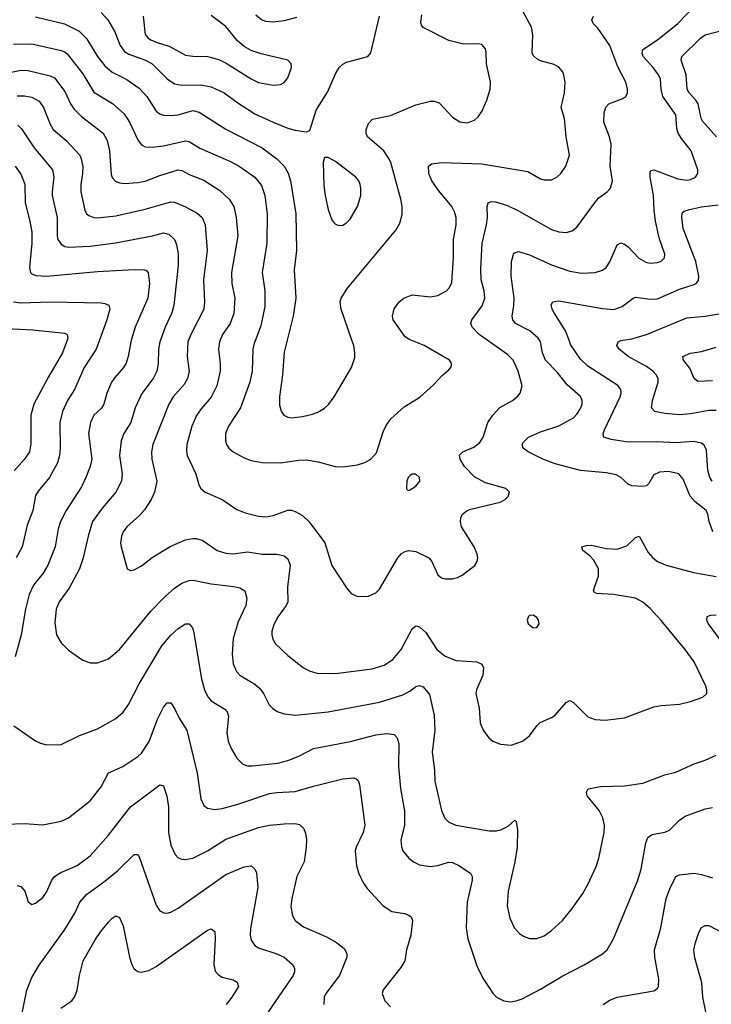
# Model space of a CAD drawing. Header units: inches. Extents: x 990586 to 1117858, y 769490 to 892071.
# Tile 13 of 248: x 1000844 to 1004624, y 866372 to 871750. Entities that reach past the tile are written whole.
import ezdxf

# ---------------------------------------------------------------- set-up
doc = ezdxf.new("R2010")
doc.units = ezdxf.units.IN
doc.header["$MEASUREMENT"] = 0
doc.layers.add('B0806', color=7, linetype='Continuous')
doc.layers.add('B0807', color=7, linetype='Continuous')

msp = doc.modelspace()

# ---------------------------------------------------------------- linework, layer by layer
at = {"layer": 'B0806', "color": 6}
for points, elevation in [([(1001103.7, 870000), (1001078.4, 869930), (1001001.2, 869798.8), (1000921.4, 869650), (1000904.5, 869590), (1000905.8, 869434.2), (1000897, 869390), (1000871.1, 869348.9), (1000814.4, 869285.6)], 3100), ([(1001454.1, 870000), (1001437.7, 869910), (1001425.7, 869874.3), (1001411.7, 869850), (1001363.7, 869796.3), (1001346.2, 869770), (1001320.6, 869710), (1001304.4, 869650), (1001290.9, 869629.1), (1001250, 869590.8), (1001230.2, 869549.8), (1001220.5, 869490), (1001238.7, 869350), (1001229.5, 869310), (1001206.4, 869250), (1001181.5, 869198.5), (1001098.8, 869070), (1001067.7, 869010), (1001055, 868970), (1001038, 868870), (1000997.6, 868770), (1000973.1, 868726.9), (1000918.6, 868661.4), (1000895.8, 868610), (1000875.5, 868530), (1000852.4, 868390), (1000819.2, 868270)], 3300), ([(1001279.8, 870000), (1001261.4, 869950), (1001196.4, 869850), (1001143.7, 869730), (1001105.4, 869670), (1001078, 869610), (1001063.7, 869550), (1001064.4, 869410), (1001060.7, 869370), (1001050.4, 869330), (1001007.2, 869250), (1000944.2, 869175.8), (1000930, 869150.7), (1000915.3, 869070), (1000884.2, 868990), (1000856.9, 868870), (1000825.6, 868810)], 3200), ([(1001614.1, 870000), (1001610.5, 869990), (1001602.9, 869950), (1001601.2, 869870), (1001594.4, 869830), (1001573.8, 869790), (1001511.5, 869708.5), (1001475.6, 869630), (1001451.6, 869550), (1001413, 869490), (1001399.1, 869450), (1001389.6, 869370), (1001404.6, 869270), (1001401.2, 869230), (1001369.3, 869170), (1001296.6, 869083.4), (1001242.4, 869010), (1001217.4, 868930), (1001191.3, 868810), (1001170, 868749.9), (1001114.7, 868645.3), (1001059.3, 868570), (1001042.7, 868530), (1001035.5, 868455.5), (1001044.5, 868390), (1001070, 868346.2), (1001110, 868305.8), (1001190, 868251.9), (1001230, 868236.4), (1001270, 868237.8), (1001330, 868259.7), (1001390, 868310.5), (1001560.9, 868519.1), (1001640, 868600), (1001690, 868645), (1001730, 868672.5), (1001770, 868686.9), (1001791.7, 868688.3), (1001890, 868669), (1002014.7, 868654.7), (1002046.4, 868646.4), (1002074.3, 868630), (1002086.3, 868590), (1002080.8, 868550), (1002038, 868462), (1002010.4, 868370), (1002005.2, 868285.2), (1002010.9, 868230.9), (1002029.5, 868190), (1002046.9, 868170), (1002130, 868121), (1002156.9, 868096.9), (1002176.3, 868070), (1002207.2, 868007.2), (1002227.1, 867987.1), (1002251.7, 867971.7), (1002290, 867958.3), (1002350, 867951.2), (1002530, 867969), (1002810, 868021.5), (1002937.9, 868062.1), (1002977.2, 868082.8), (1003010, 868108.8), (1003030, 868114.2), (1003050, 868105.8), (1003083.7, 868063.7), (1003109.3, 867950), (1003112.2, 867870), (1003097.6, 867750), (1003110.8, 867650), (1003112.5, 867590), (1003149.8, 867429.8), (1003168, 867388), (1003190, 867366.5), (1003227.2, 867350), (1003410, 867318.6), (1003450, 867319.5), (1003474.5, 867325.5), (1003514.3, 867345.7), (1003550, 867376.9), (1003558.3, 867370), (1003564.4, 867324.4), (1003562.5, 867230), (1003549.6, 867150), (1003513.8, 866990), (1003508.9, 866908.9), (1003522.3, 866842.3), (1003548.1, 866788.1), (1003576.9, 866756.9), (1003601.7, 866741.7), (1003630, 866731.7), (1003670, 866730.9), (1003710, 866745.1), (1003750, 866774.2), (1003810.6, 866830), (1003864.5, 866895.5), (1003922.3, 866977.7), (1003951.8, 867030), (1003995.1, 867124.9), (1004009.8, 867170.2), (1004039.3, 867310), (1004040.3, 867350), (1004031.7, 867390), (1004011.8, 867430), (1003945.9, 867510), (1003941.8, 867530), (1003951.8, 867548.2), (1004018.2, 867561.8), (1004150, 867564.4), (1004250, 867579.1), (1004370, 867625), (1004430, 867640.5), (1004530, 867686.2), (1004590, 867705.3), (1004650, 867732.4)], 3400), ([(1001767.2, 870000), (1001763.2, 869990), (1001759.6, 869910), (1001769.9, 869830), (1001762, 869790), (1001742.3, 869757.7), (1001683.2, 869690), (1001658.5, 869650), (1001571.1, 869430), (1001564.4, 869390), (1001566.7, 869350), (1001593.8, 869230), (1001580.7, 869170), (1001563.5, 869130), (1001526.8, 869073.2), (1001498.6, 869041.4), (1001430, 868980.9), (1001410, 868953.1), (1001401.1, 868930), (1001395.8, 868890), (1001397.9, 868870), (1001430.7, 868750.7), (1001450, 868741.7), (1001470, 868745.4), (1001510, 868767.5), (1001568.2, 868811.8), (1001667.1, 868872.9), (1001750, 868908.2), (1001790, 868916.7), (1001810, 868916.3), (1001845.5, 868905.5), (1001923.6, 868850), (1001970, 868835.5), (1002010, 868833.3), (1002090, 868843.4), (1002170, 868831.5), (1002250, 868831.6), (1002290, 868820.9), (1002310, 868804.5), (1002322.1, 868770), (1002308.3, 868650), (1002308.7, 868570), (1002301.3, 868550), (1002257, 868490), (1002234.6, 868450), (1002222.7, 868410), (1002221.9, 868390), (1002226.9, 868366.9), (1002241.7, 868341.7), (1002310, 868277.1), (1002395.9, 868210), (1002431.6, 868191.6), (1002470, 868180.8), (1002570, 868178.1), (1002770, 868204.8), (1002835.3, 868224.7), (1002884.2, 868255.8), (1002928.7, 868310), (1002990, 868422.4), (1003010, 868439.4), (1003030, 868434.7), (1003063.4, 868403.4), (1003124, 868310), (1003170, 868272.8), (1003230, 868250.5), (1003342.4, 868242.4), (1003370.5, 868230), (1003379.4, 868210), (1003375.4, 868170), (1003340.1, 868090), (1003337, 868070), (1003354.8, 867990), (1003361.5, 867910), (1003376.3, 867870), (1003407.7, 867827.7), (1003430, 867809.5), (1003472.1, 867792.1), (1003530, 867788), (1003591.5, 867808.5), (1003630, 867838.2), (1003670, 867892.3), (1003689.4, 867910.6), (1003750, 867937.8), (1003770, 867952), (1003830, 868020.7), (1003850, 868031.9), (1003870, 868020.9), (1003950, 867941.5), (1003990, 867927.8), (1004043.9, 867923.9), (1004150, 867937.3), (1004310, 867996.4), (1004350, 868004.2), (1004450, 868011.3), (1004510, 868025.2), (1004577.3, 868050), (1004598.8, 868070), (1004599.9, 868090), (1004594.1, 868110), (1004530, 868243.1), (1004480.9, 868310), (1004350, 868469), (1004290, 868534.9), (1004250, 868569.2), (1004210, 868590.6), (1004090, 868610.8), (1003995.8, 868615.8), (1003983.6, 868623.6), (1003980.5, 868630), (1003985.6, 868650), (1004007.5, 868710), (1004007.3, 868750), (1003979.7, 868799.7), (1003961, 868821), (1003922.5, 868850), (1003917.3, 868870), (1003941.9, 868878.1), (1003970, 868880.1), (1004050, 868861.3), (1004110, 868858.5), (1004163.2, 868876.8), (1004210, 868921.9), (1004230, 868928.6), (1004279.2, 868839.2), (1004304.5, 868810), (1004330, 868790.5), (1004376.9, 868770), (1004526, 868730), (1004650, 868709.2)], 3500), ([(1001940.4, 870000), (1001936.1, 869990), (1001931.5, 869950), (1001939.9, 869870), (1001939.3, 869830), (1001920.8, 869750), (1001890.9, 869689.1), (1001835.3, 869624.7), (1001810, 869587.6), (1001785.4, 869530), (1001757.5, 869430), (1001755.5, 869395.5), (1001759.3, 869370), (1001806, 869270), (1001823.7, 869210), (1001834.2, 869190), (1001857, 869170), (1001950, 869130), (1002030, 869075.2), (1002075.7, 869055.7), (1002150, 869037.9), (1002190, 869034), (1002230, 869042.6), (1002310, 869070.8), (1002330, 869070.6), (1002350, 869064.7), (1002390, 869041.8), (1002426.6, 869006.6), (1002511.9, 868891.9), (1002549.3, 868769.3), (1002630, 868647.1), (1002656.1, 868616.1), (1002690, 868599.1), (1002750, 868601.3), (1002790, 868619.2), (1002810, 868640.1), (1002910, 868811.1), (1002930, 868833.7), (1002950, 868845.9), (1002968.6, 868850), (1003010, 868844.7), (1003079.3, 868810), (1003096.5, 868790), (1003130, 868717.9), (1003150, 868701.7), (1003170, 868696.4), (1003210, 868696.8), (1003236.9, 868703.1), (1003263.2, 868716.8), (1003331.1, 868768.9), (1003343.5, 868790), (1003347.6, 868810), (1003344.4, 868830), (1003327.4, 868870), (1003259.5, 868979.5), (1003253, 869010), (1003254.8, 869030), (1003264.1, 869050), (1003290, 869069.5), (1003310, 869077.1), (1003470, 869114.6), (1003497.1, 869130), (1003513.4, 869146.6), (1003521.1, 869170), (1003501, 869190), (1003390, 869219.6), (1003330, 869253.4), (1003275, 869310), (1003251, 869350), (1003248.1, 869371.9), (1003265.6, 869390), (1003325.6, 869414.4), (1003358.7, 869441.3), (1003376.8, 869470), (1003403.5, 869550), (1003429.5, 869590.5), (1003468.8, 869631.2), (1003536.9, 869670), (1003563.1, 869690), (1003579, 869710), (1003589.5, 869750), (1003568.9, 869830), (1003541.7, 869890), (1003510, 869920.9), (1003398.5, 870000)], 3600), ([(1002132, 870000), (1002128.2, 869990), (1002117.8, 869950), (1002114.9, 869830), (1002101.9, 869770), (1002051.3, 869630), (1001985.2, 869530), (1001969.6, 869490), (1001968.5, 869450), (1001974.8, 869430), (1001987.8, 869410), (1002010, 869389.5), (1002070, 869356.8), (1002110, 869342.9), (1002170, 869332.4), (1002270, 869329.5), (1002370, 869344.1), (1002410, 869345.4), (1002475.5, 869335.5), (1002569, 869309), (1002610, 869307), (1002690, 869319.1), (1002730, 869332.3), (1002763.7, 869350), (1002795, 869385), (1002830, 869499.2), (1002847, 869533), (1002873.2, 869570), (1002944.5, 869635.5), (1003031.2, 869688.8), (1003105.1, 869754.9), (1003153.5, 869806.5), (1003190, 869837.6), (1003199.8, 869850), (1003205.7, 869870), (1003192.8, 869890), (1003055.4, 869970), (1002981.2, 870000)], 3700), ([(1002306.2, 870000), (1002290, 869933.5), (1002280.7, 869810), (1002264.1, 869690), (1002264.3, 869644.3), (1002272.3, 869612.3), (1002288.1, 869590), (1002310, 869579), (1002330, 869576.3), (1002390, 869582.9), (1002444.7, 869595.3), (1002473.6, 869606.4), (1002510, 869628.9), (1002532.8, 869650), (1002561.9, 869690), (1002657.8, 869850), (1002675.8, 869904.2), (1002676.5, 869930), (1002669.7, 869970), (1002659.3, 870000)], 3800), ([(1004632.3, 868952.3), (1004613.3, 869010), (1004605.7, 869050), (1004596.4, 869070), (1004536.7, 869116.7), (1004508.3, 869148.3), (1004470, 869241.3), (1004446.5, 869270), (1004390, 869282.9), (1004341.4, 869278.6), (1004310, 869263.6), (1004283.3, 869216.7), (1004270, 869204.5), (1004250, 869200.1), (1004190, 869204.2), (1004170, 869213), (1004130, 869249.9), (1004103.3, 869263.3), (1004050, 869275), (1003910, 869287.9), (1003770, 869324.8), (1003703.7, 869350), (1003623, 869390), (1003596.4, 869410), (1003590.7, 869430), (1003596.8, 869443.2), (1003625.4, 869470), (1003690, 869499.9), (1003790, 869532.7), (1003870, 869575.6), (1003890, 869594.7), (1003910, 869626.9), (1003917.7, 869650), (1003918.4, 869670), (1003910, 869691.2), (1003835.7, 869755.7), (1003783.9, 869823.9), (1003718.6, 869890), (1003701.7, 869930), (1003690.7, 869990), (1003684.4, 870000)], 3500), ([(1004629.2, 869229.2), (1004616.6, 869250), (1004604.4, 869290), (1004598.3, 869398.3), (1004585.6, 869425.6), (1004570, 869437.4), (1004525.9, 869445.9), (1004430, 869439.2), (1004330, 869444.7), (1004170, 869442.5), (1004076.3, 869456.3), (1004036.4, 869470), (1004033.6, 869490), (1004039.9, 869510), (1004125.1, 869690), (1004131.3, 869710), (1004130.2, 869730), (1004112.8, 869752.8), (1003950, 869857.1), (1003910, 869895.3), (1003855.4, 869975.4), (1003846.4, 870000)], 3400), ([(1004650, 869614.8), (1004610, 869615.6), (1004510, 869597.3), (1004450, 869591.8), (1004370, 869598.4), (1004316.3, 869610), (1004298.1, 869630), (1004303.5, 869670), (1004333.9, 869770), (1004333, 869790), (1004323.4, 869810), (1004305, 869830), (1004270, 869855.9), (1004169, 869910), (1004120.4, 869950), (1004108.4, 869970), (1004115, 869990), (1004130, 869998.4), (1004141, 870000)], 3300), ([(1004630, 869777.2), (1004550, 869774.2), (1004531.1, 869791.1), (1004507.3, 869847.3), (1004472.2, 869890), (1004468.8, 869910), (1004510, 869929), (1004570, 869938.4), (1004650, 869961.7)], 3200), ([(1004685.9, 868345.9), (1004608.8, 868450), (1004599.4, 868470), (1004601.1, 868490), (1004622.1, 868497.9), (1004650, 868499.9)], 3400), ([(1000812.6, 867892.6), (1000930, 867810.8), (1000957.6, 867797.6), (1000990, 867789.6), (1001070, 867791.2), (1001170, 867841.1), (1001270, 867875.8), (1001370, 867932.8), (1001410, 867966.8), (1001438.7, 868010), (1001496.7, 868123.3), (1001621.8, 868330), (1001670, 868388.7), (1001710, 868424.6), (1001750, 868450.1), (1001770, 868450.1), (1001788.3, 868428.3), (1001793.9, 868410), (1001837.6, 868150), (1001853.2, 868090), (1001871.5, 868051.5), (1001890, 868030.1), (1001964.6, 867984.6), (1001978.3, 867970), (1001985.1, 867945.1), (1001976.3, 867856.3), (1001983.1, 867810), (1001999.7, 867770), (1002030, 867716.4), (1002064.1, 867684.1), (1002090, 867675.4), (1002114.1, 867674.1), (1002254.4, 867690), (1002310, 867704.2), (1002370, 867727.6), (1002450, 867769.5), (1002652.7, 867807.3), (1002790, 867844.1), (1002850, 867851.3), (1002890, 867846.4), (1002907.4, 867827.4), (1002915.6, 867795.6), (1002914.1, 867670), (1002926, 867550), (1002948, 867428), (1002946.7, 867350), (1002927.6, 867267.6), (1002930, 867231.6), (1002938.4, 867210), (1002970.1, 867170), (1002996.6, 867150), (1003030, 867133.7), (1003090, 867124.1), (1003130, 867130.7), (1003188.2, 867148.2), (1003210, 867145.8), (1003244.1, 867130), (1003308.5, 867088.5), (1003317.1, 867070), (1003317.1, 867050), (1003290.6, 866929.4), (1003284.3, 866790), (1003293.3, 866730), (1003342.8, 866582.8), (1003375.3, 866515.3), (1003430, 866432.7), (1003450, 866411.7), (1003490.5, 866390), (1003526, 866386), (1003556.9, 866390), (1003590, 866402.5), (1003690, 866455.3), (1003813.2, 866526.8), (1003930, 866587.2), (1004030, 866647.1), (1004055.1, 866670), (1004090, 866728.7), (1004222.8, 867050), (1004240.5, 867110), (1004266, 867254), (1004277.2, 867282.8), (1004301, 867299), (1004370, 867312.8), (1004396.5, 867323.5), (1004450, 867377.8), (1004480.8, 867399.2), (1004590, 867439.4), (1004630, 867446.6)], 3300), ([(1000770, 867356.2), (1000870, 867360.1), (1000970, 867351.5), (1001070, 867373.1), (1001110, 867390.8), (1001230, 867484), (1001290, 867559.1), (1001330, 867636.5), (1001408.2, 867670), (1001490, 867725.5), (1001510, 867744.6), (1001552, 867808), (1001596.8, 867930), (1001630, 867994.7), (1001650, 868018.5), (1001670, 868018.8), (1001690, 867988.5), (1001715.4, 867935.4), (1001757.7, 867870), (1001814.9, 867634.9), (1001833.5, 867493.5), (1001850, 867457.6), (1001870, 867442.7), (1001910, 867435.5), (1001950, 867440.8), (1002030, 867462.8), (1002210, 867523.3), (1002250, 867529.4), (1002350, 867533.9), (1002450, 867563.6), (1002610, 867602.8), (1002669.8, 867609.8), (1002683.9, 867603.9), (1002693.9, 867593.9), (1002700.9, 867570), (1002731.1, 867350), (1002722, 867310), (1002682.2, 867230), (1002678.2, 867210), (1002684.1, 867130), (1002695.4, 867090), (1002719.9, 867039.9), (1002743.8, 867003.8), (1002830, 866909.5), (1002878.5, 866878.5), (1002947.1, 866867.1), (1002970, 866858.9), (1002982.9, 866850), (1002990.6, 866830), (1002982.3, 866750), (1002958.2, 866670), (1002949, 866610), (1002927.1, 866572.9), (1002830, 866450.6), (1002825.5, 866430), (1002840.2, 866390), (1002870, 866357.7)], 3200), ([(1000830, 867020.6), (1000850, 867015.1), (1000871.5, 866990), (1000890.8, 866930.8), (1000910, 866917.5), (1000930, 866923.5), (1000970, 866955.8), (1000990, 866983.9), (1001018.8, 867050), (1001035.1, 867070), (1001068.2, 867091.8), (1001157.5, 867130), (1001230, 867183.8), (1001330, 867295.4), (1001450, 867450), (1001610, 867571.1), (1001630, 867566), (1001648.6, 867508.6), (1001656.9, 867450), (1001658.2, 867310), (1001670, 867240.5), (1001693.3, 867190), (1001710, 867172.8), (1001730, 867164.3), (1001750, 867162.6), (1001790.4, 867170.4), (1001870, 867211), (1001970, 867274.7), (1002150, 867337.5), (1002210, 867349.7), (1002290, 867357.9), (1002350, 867359.4), (1002373.7, 867353.7), (1002394.3, 867334.3), (1002406, 867306), (1002411.3, 867271.3), (1002409.8, 867230), (1002399.4, 867150), (1002358.7, 867070), (1002330.6, 866950), (1002326.2, 866906.2), (1002335.2, 866855.2), (1002350.1, 866830), (1002394.5, 866794.5), (1002520.7, 866740.7), (1002576, 866710), (1002617.6, 866677.6), (1002632.2, 866650), (1002632.5, 866630), (1002591.8, 866530), (1002517.2, 866430), (1002508.2, 866410), (1002505.6, 866370)], 3100), ([(1000846.6, 866270), (1000883.1, 866450), (1000910, 866519), (1000950, 866586.4), (1001090, 866780.4), (1001145.5, 866870), (1001172.3, 866930), (1001209.2, 866970.8), (1001310, 867043.8), (1001379, 867101), (1001470, 867191.1), (1001490, 867191), (1001497.9, 867177.9), (1001590, 866913.2), (1001610, 866883), (1001631, 866871), (1001650, 866870.4), (1001670, 866876), (1001710, 866897.5), (1001970, 867081.8), (1002070, 867122.7), (1002110, 867128.9), (1002130, 867110.7), (1002138.1, 867090), (1002144.8, 867010), (1002106.2, 866786.2), (1002104, 866750), (1002110, 866721.6), (1002130, 866693.7), (1002150, 866680.7), (1002250, 866647.1), (1002289, 866629), (1002335, 866590), (1002346.8, 866570), (1002346.8, 866550), (1002338.7, 866530), (1002202.3, 866330)], 3000), ([(1004032.7, 866370), (1004070, 866395.2), (1004110, 866411), (1004310, 866445.7), (1004330, 866457.9), (1004336.1, 866470), (1004338.2, 866510), (1004314.6, 866630), (1004313.3, 866670), (1004348.4, 866790), (1004378, 866950), (1004397, 867003), (1004430.9, 867070), (1004450, 867078.3), (1004530, 867087.4), (1004570, 867081.8), (1004630, 867062)], 3200), ([(1001069.5, 866350.5), (1001128.4, 866391.6), (1001145, 866415), (1001158.1, 866450), (1001170.3, 866530), (1001191.1, 866608.9), (1001256.6, 866723.4), (1001287.6, 866770), (1001330, 866819.9), (1001350, 866842.1), (1001370, 866854.3), (1001390, 866846.5), (1001410, 866800.9), (1001444.6, 866630), (1001456.9, 866590), (1001468.1, 866568.1), (1001478.4, 866558.4), (1001490, 866550.4), (1001507.4, 866547.4), (1001550, 866556.3), (1001590, 866578.5), (1001870, 866776.5), (1001890, 866784.6), (1001910, 866770.1), (1001913.2, 866730), (1001904.3, 866590), (1001913.2, 866553.2), (1001930, 866533.1), (1001950, 866520.6), (1002010, 866505.1), (1002032.4, 866492.4), (1002039.3, 866470), (1002004.1, 866410), (1001972.1, 866370)], 2900), ([(1004594.8, 866330), (1004578.5, 866410), (1004571.5, 866490), (1004534.3, 866625.7), (1004529.1, 866670), (1004536.8, 866710), (1004555.2, 866764.8), (1004570, 866792.3), (1004590, 866803.2), (1004610, 866803.2), (1004690, 866761)], 3100)]:
    msp.add_lwpolyline(points, dxfattribs=dict(at, elevation=elevation))
for points, elevation in [([(1002990, 869268.2), (1002978.9, 869261.1), (1002967.2, 869250), (1002960.3, 869230), (1002957.3, 869190), (1002961.6, 869181.6), (1002970, 869179.1), (1002990, 869188.9), (1003010, 869202.7), (1003031.2, 869230), (1003029.7, 869250), (1003010, 869267.1)], 3700), ([(1003650, 868497.6), (1003630, 868495.1), (1003624.2, 868490), (1003618.3, 868470), (1003623.2, 868450), (1003650, 868427.5), (1003670, 868430.3), (1003682.4, 868450), (1003679, 868470), (1003670, 868485.4)], 3600)]:
    msp.add_lwpolyline(points, close=True, dxfattribs=dict(at, elevation=elevation))
at = {"layer": 'B0807', "color": 6}
for points, elevation in [([(1002981.2, 870000), (1002970, 870004.5), (1002950, 870017.5), (1002886.1, 870110), (1002880.8, 870130), (1002890, 870171), (1002918.5, 870210), (1002943.1, 870230), (1002990, 870247.9), (1003090, 870236.8), (1003130, 870244.2), (1003176.6, 870270), (1003193.2, 870286.8), (1003206.1, 870313.9), (1003215.6, 870450), (1003215.9, 870550), (1003229.4, 870630), (1003229.2, 870670), (1003220.9, 870700.9), (1003206.3, 870730), (1003135.4, 870815.4), (1003097.1, 870870), (1003079.6, 870910), (1003079.2, 870950), (1003096.9, 870963), (1003150.3, 870969.7), (1003370, 870963.9), (1003621.4, 870921.4), (1003690, 870881.8), (1003710, 870875.3), (1003750, 870876.5), (1003779.4, 870890), (1003802.5, 870910), (1003828.9, 870950), (1003848.3, 871010), (1003831.2, 871111.2), (1003821, 871210), (1003803.5, 871270), (1003821, 871350), (1003824.9, 871410), (1003815.6, 871455.6), (1003809.4, 871470), (1003791, 871491), (1003765.3, 871505.3), (1003690, 871525.8), (1003670, 871535.7), (1003652.1, 871552.1), (1003644.9, 871570), (1003648.4, 871668.4), (1003641.2, 871710), (1003587.1, 871810)], 3700), ([(1003684.4, 870000), (1003678.2, 870010), (1003631.6, 870051.6), (1003554.6, 870090), (1003539.1, 870110), (1003535.2, 870130), (1003545.1, 870190), (1003546.5, 870230), (1003530, 870350), (1003532.2, 870430), (1003545, 870475), (1003570, 870484), (1003630, 870465.8), (1003750, 870410.4), (1003850, 870376.5), (1003915, 870365), (1003989.7, 870370), (1004030, 870382.1), (1004050, 870396.5), (1004070, 870428.4), (1004110, 870521.1), (1004130, 870532.2), (1004150, 870525.1), (1004170, 870510.5), (1004227.6, 870447.6), (1004266.2, 870426.2), (1004290, 870421.2), (1004330, 870423.7), (1004350, 870431.2), (1004368.1, 870450), (1004369.6, 870470.4), (1004339.6, 870559.6), (1004319.4, 870650), (1004311.4, 870710), (1004308.4, 870790), (1004290.5, 870889.5), (1004290, 870918), (1004294, 870926), (1004310, 870931), (1004441.2, 870881.2), (1004490, 870874.7), (1004510, 870877.7), (1004537.3, 870890), (1004550.1, 870909.9), (1004550.5, 870930), (1004514.9, 871034.9), (1004460.9, 871100.9), (1004442.7, 871130), (1004435.6, 871155.6), (1004431.1, 871231.1), (1004359.9, 871330), (1004350, 871370), (1004345.6, 871425.6), (1004335.9, 871450), (1004307.1, 871490), (1004252.5, 871550), (1004245.8, 871570), (1004250, 871587.7), (1004330, 871640.2), (1004441.4, 871730), (1004530, 871822)], 3500), ([(1000930, 871765.6), (1001088.1, 871728.1), (1001168.3, 871688.3), (1001210, 871647.2), (1001268.9, 871550), (1001310, 871498.2), (1001350, 871463.9), (1001430, 871422.8), (1001496.8, 871376.8), (1001539.1, 871330), (1001590, 871251.4), (1001610, 871236.2), (1001630, 871229.5), (1001670, 871226.3), (1001710, 871230.2), (1001790, 871254.2), (1001825.5, 871245.5), (1001971.5, 871151.5), (1002170, 871050.6), (1002250, 870990), (1002289.9, 870949.9), (1002311.8, 870911.8), (1002324.8, 870870), (1002354, 870690), (1002357.6, 870490), (1002344.3, 870384.3), (1002352.6, 870230), (1002338, 870130), (1002306.2, 870000)], 3800), ([(1001290, 871789.8), (1001325.2, 871750), (1001364.4, 871684.4), (1001393, 871610), (1001416.6, 871576.6), (1001441.4, 871561.4), (1001532.5, 871530), (1001568.1, 871510), (1001650, 871428.1), (1001690, 871400.6), (1001730, 871393.1), (1001834, 871394), (1001890, 871382.8), (1001961.1, 871350), (1002036, 871296), (1002130, 871236.9), (1002230, 871190.4), (1002310, 871157.4), (1002350, 871146.8), (1002410, 871137.8), (1002430, 871145.9), (1002463.7, 871256.3), (1002525.7, 871354.3), (1002570, 871454.1), (1002590, 871488.4), (1002610, 871507.8), (1002630, 871518.8), (1002746.4, 871550), (1002762.9, 871570), (1002810.2, 871770)], 3900), ([(1001518.4, 871770), (1001530.2, 871670), (1001546, 871650), (1001560.6, 871640.6), (1001590, 871626.8), (1001664.5, 871604.5), (1001750, 871557.1), (1001790, 871550.4), (1001870, 871549.7), (1001932.5, 871532.5), (1001973, 871513), (1002110, 871427.5), (1002150, 871408), (1002230, 871393.2), (1002270, 871397.1), (1002290, 871406.9), (1002310, 871433.6), (1002329.6, 871490), (1002327.5, 871510), (1002310, 871529.5), (1002163.7, 871563.7), (1002110, 871582.4), (1002070, 871603.1), (1002034.4, 871634.4), (1001970, 871713.2), (1001890, 871773.9)], 4000), ([(1002357.7, 871762.3), (1002290, 871743.7), (1002230, 871737), (1002190, 871740.7), (1002165.9, 871750), (1002134.3, 871774.3)], 3900), ([(1002659.3, 870000), (1002600.2, 870170), (1002596.5, 870210), (1002601.6, 870230), (1002636.3, 870283.7), (1002900.2, 870599.8), (1002921.8, 870638.2), (1002933.9, 870686.1), (1002934.5, 870730), (1002927.4, 870770), (1002872.1, 870970), (1002858.4, 870998.4), (1002833.4, 871033.4), (1002745.8, 871110), (1002737.9, 871130), (1002738.5, 871150), (1002750, 871183.2), (1002772.2, 871207.8), (1002870, 871227.2), (1003010, 871286.2), (1003090, 871305.3), (1003110, 871304.9), (1003136, 871296), (1003210, 871218.2), (1003250, 871192), (1003290, 871187.4), (1003330, 871202.3), (1003350, 871219), (1003370, 871249.4), (1003397.3, 871310), (1003415, 871370), (1003416.4, 871410), (1003395.3, 871510), (1003393, 871573), (1003390, 871591.1), (1003370, 871614), (1003350, 871618), (1003270, 871617.2), (1003190, 871637.3), (1003050, 871708), (1003040.5, 871720.5), (1003036.3, 871736.3), (1003042.2, 871777.8)], 3800), ([(1003398.5, 870000), (1003356.2, 870030), (1003316.2, 870070), (1003308.9, 870090), (1003315.9, 870110), (1003371.8, 870188.2), (1003385.7, 870230), (1003382.7, 870270), (1003366.9, 870330), (1003364.3, 870390), (1003372.4, 870530), (1003395.9, 870630), (1003400.2, 870670), (1003398.8, 870730), (1003404.5, 870750), (1003422.7, 870757.3), (1003444.1, 870755.9), (1003510, 870735.1), (1003570, 870706.3), (1003750, 870604.2), (1003790, 870591.1), (1003830, 870588.1), (1003862.8, 870597.2), (1003890, 870617.4), (1003996.4, 870763.6), (1004010, 870778.1), (1004055.3, 870810), (1004073.2, 870830), (1004083.4, 870870), (1004071, 870950), (1004076, 871070), (1004067.9, 871110), (1004036.2, 871190), (1004038.6, 871241.4), (1004047.8, 871272.2), (1004064.4, 871290), (1004141, 871319), (1004157.3, 871330), (1004166.4, 871350), (1004166.8, 871370), (1004156.4, 871410), (1004113.2, 871493.2), (1004068.8, 871608.8), (1004003.8, 871703.8), (1003977.6, 871730), (1003970.7, 871750), (1003980.3, 871770)], 3600), ([(1004652.8, 871110), (1004575.4, 871195.4), (1004568.6, 871210), (1004551.9, 871290), (1004540.4, 871310), (1004503.5, 871350), (1004492.7, 871370), (1004486.2, 871450), (1004459, 871530), (1004463.2, 871550), (1004565, 871650), (1004590, 871668.1), (1004703.8, 871696.2)], 3400), ([(1000810, 871617.3), (1000910, 871619.2), (1001070, 871582.4), (1001090, 871574.8), (1001103.6, 871563.6), (1001190, 871454.9), (1001250, 871354.2), (1001352, 871292), (1001415.5, 871235.5), (1001444.9, 871190), (1001490.7, 871090.7), (1001510, 871067.6), (1001530, 871056.7), (1001570, 871053.6), (1001630, 871061.6), (1001750, 871088.1), (1001770, 871085.2), (1001829.1, 871049.1), (1001995.5, 870975.5), (1002043.3, 870950), (1002129, 870890), (1002165.5, 870845.5), (1002183.6, 870790), (1002195.7, 870690), (1002195.5, 870530), (1002169.5, 870370), (1002183.6, 870270), (1002183.3, 870183.3), (1002161.8, 870078.2), (1002132, 870000)], 3700), ([(1000790, 871461.9), (1000850, 871475.4), (1000890, 871473.4), (1001010, 871444.6), (1001033.7, 871433.7), (1001090, 871357.8), (1001121.5, 871290), (1001140.9, 871260.9), (1001182.3, 871222.3), (1001301, 871130), (1001321.5, 871090), (1001334.8, 871034.8), (1001344.6, 870904.6), (1001350, 870889.1), (1001368.4, 870868.4), (1001390, 870859.3), (1001415.8, 870855.8), (1001490, 870860.9), (1001530, 870868.8), (1001610, 870899.4), (1001710, 870929.7), (1001730, 870927.4), (1001770, 870905.5), (1001850, 870872.9), (1001937.3, 870817.3), (1001989.1, 870770), (1002014, 870730), (1002027.3, 870670), (1002036, 870570), (1002000.9, 870370), (1002003.5, 870310), (1002019, 870230), (1002013.8, 870146.2), (1001995, 870090), (1001953.3, 870030), (1001940.4, 870000)], 3600), ([(1000830, 871334), (1000870, 871334.3), (1000910, 871326.4), (1000950, 871305.7), (1000973.8, 871270), (1001010, 871179.9), (1001027.8, 871150), (1001098.3, 871090), (1001172.2, 871010), (1001180.9, 870990), (1001188.4, 870948.4), (1001187.8, 870910), (1001178.3, 870850), (1001178.5, 870810), (1001200.5, 870710), (1001210, 870690), (1001221.3, 870681.3), (1001249.9, 870669.9), (1001270, 870668.5), (1001370, 870679.7), (1001530, 870714.5), (1001670, 870755.8), (1001690, 870753.2), (1001750, 870728.7), (1001814.2, 870694.2), (1001840.9, 870670), (1001858.2, 870630), (1001869.1, 870490), (1001848.5, 870330), (1001853.8, 870210), (1001850.4, 870170), (1001779.2, 870030), (1001767.2, 870000)], 3500), ([(1000834, 871174), (1000853.5, 871153.5), (1000923.2, 871050), (1001024, 870930), (1001031.2, 870890), (1001020.9, 870810), (1001022.3, 870790), (1001049.7, 870670), (1001049, 870569), (1001053.3, 870550), (1001070, 870524.1), (1001090, 870512.3), (1001110, 870508.2), (1001230, 870512.6), (1001368.3, 870531.7), (1001570, 870569.1), (1001630, 870586), (1001659.1, 870579.1), (1001689.8, 870550), (1001701.9, 870521.9), (1001710.6, 870470.6), (1001710.2, 870410), (1001686.1, 870190), (1001675.5, 870150), (1001638.9, 870070), (1001614.1, 870000)], 3400), ([(1000819.5, 870950), (1000850, 870906), (1000872.1, 870852.1), (1000874.6, 870750), (1000900.2, 870650), (1000909.6, 870589.6), (1000910.5, 870530), (1000897.4, 870397.4), (1000903, 870370), (1000910, 870362.4), (1000932.3, 870352.3), (1000990, 870348.9), (1001270, 870374), (1001470, 870386.3), (1001524.8, 870384.8), (1001538, 870378), (1001546.7, 870366.7), (1001554.2, 870310), (1001544.5, 870230), (1001475.2, 870070), (1001455, 870005), (1001454.1, 870000)], 3300), ([(1003846.4, 870000), (1003828, 870050), (1003764.7, 870150), (1003753.5, 870170), (1003748.1, 870191.9), (1003758, 870210), (1003790, 870213.8), (1004030, 870172), (1004091.8, 870168.2), (1004137.2, 870182.8), (1004197.6, 870230), (1004210, 870233.8), (1004290, 870223.3), (1004330, 870226.1), (1004450, 870277.9), (1004530, 870304.4), (1004540.5, 870310), (1004553.5, 870326.5), (1004556.3, 870350), (1004538.9, 870430), (1004470.1, 870610), (1004463.7, 870670), (1004465.4, 870694.6), (1004475.1, 870704.9), (1004505.8, 870714.2), (1004570, 870727.3), (1004661.7, 870738.3)], 3400), ([(1000810, 870210), (1000850, 870203), (1001010, 870209.3), (1001290, 870203.1), (1001310, 870200.7), (1001331.5, 870191.5), (1001337.5, 870170), (1001320.4, 870110), (1001279.8, 870000)], 3200), ([(1004141, 870000), (1004190, 870007.1), (1004270.1, 870029.9), (1004490, 870122.1), (1004590, 870130.2), (1004770, 870162.1)], 3300), ([(1000730, 870066.2), (1000916, 870056), (1001090, 870037.2), (1001103.1, 870030), (1001107.4, 870010), (1001103.7, 870000)], 3100)]:
    msp.add_lwpolyline(points, dxfattribs=dict(at, elevation=elevation))
at = {"layer": 'B0807', "color": 6, "elevation": 3900}
msp.add_lwpolyline([(1002530, 870998.1), (1002510, 870997.1), (1002502.2, 870970), (1002506.8, 870846.8), (1002513.1, 870790), (1002530, 870713), (1002550, 870656.8), (1002561.8, 870641.8), (1002570, 870633.5), (1002590, 870626), (1002610, 870628.5), (1002630, 870640.6), (1002650, 870661.2), (1002689.6, 870730), (1002708.5, 870790), (1002709.4, 870830), (1002705.2, 870850), (1002697.1, 870870), (1002681.4, 870890), (1002570, 870975.8)], close=True, dxfattribs=at)

doc.saveas('drawing.dxf')
